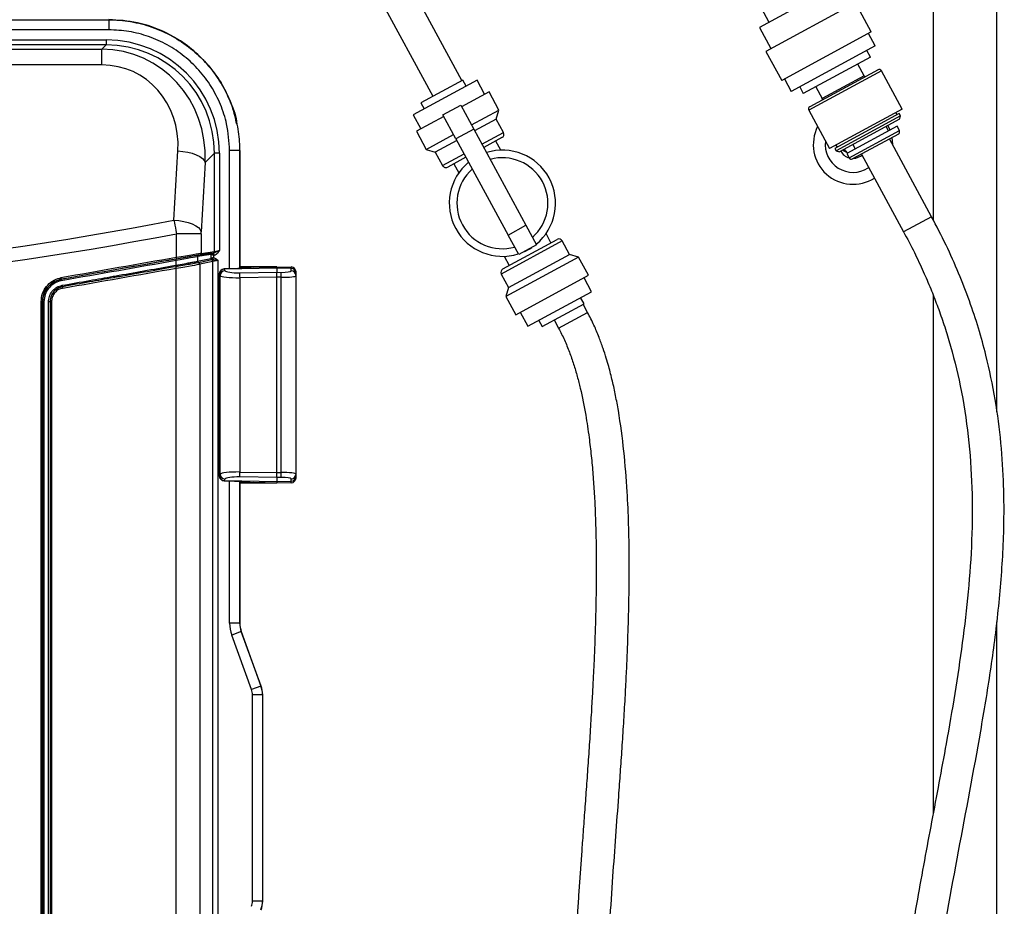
# Model space of a CAD drawing. Header units: inches. Extents: x 0.6 to 33.8, y 0 to 21.7.
# Tile 40 of 204: x 12.3 to 14.2, y 12.2 to 14. Entities that reach past the tile are written whole.
import ezdxf

# ---------------------------------------------------------------- set-up
doc = ezdxf.new("R2010")
doc.units = ezdxf.units.IN
doc.header["$MEASUREMENT"] = 0
doc.layers.add('FORMAT', color=7, linetype='Continuous')
doc.styles.add('SLDTEXTSTYLE3', font='TXT', dxfattribs={"width": 0.75})
doc.dimstyles.new('SLDDIMSTYLE0', dxfattribs={"dimtxt": 0.125, "dimasz": 0.13, "dimexe": 0, "dimexo": 0.0625, "dimgap": 0.03125, "dimtad": 0, "dimtih": 1, "dimtoh": 1, "dimdec": 1, "dimlfac": 4, "dimrnd": 1e-09, "dimzin": 12, "dimdsep": 46, "dimtxsty": 'SLDTEXTSTYLE3', "dimsah": 1, "dimcen": 0.09, "dimadec": 0, "dimazin": 3, "dimtfac": 1, "dimtdec": 1, "dimtofl": 0, "dimtmove": 0, "dimatfit": 3, "dimfxl": 0, "dimfrac": 2, "dimtolj": 1, "dimtzin": 12, "dimarcsym": 0})

# ---------------------------------------------------------------- blocks, each defined once
blk = doc.blocks.new('_D_1')
at = {"layer": 'FORMAT'}
for p, q in [((6.1417, 17.3401), (2.5482, 17.3401)), ((2.6732, 17.3401), (2.6732, 11.0747)), ((2.4885, 11.0493), (2.4504, 11.0493)), ((2.4504, 11.0493), (2.4504, 10.8509)), ((2.8579, 11.0493), (2.896, 11.0493)), ((2.896, 11.0493), (2.896, 10.8509)), ((2.4504, 10.8509), (2.4885, 10.8509)), ((2.896, 10.8509), (2.8579, 10.8509)), ((2.6732, 4.3985), (2.6732, 10.6639)), ((13.1545, 4.3985), (2.5482, 4.3985))]:
    blk.add_line(p, q, dxfattribs=at)
for points in [[(2.6732, 17.3401), (2.6532, 17.2101), (2.6932, 17.2101)], [(2.6732, 4.3985), (2.6932, 4.5285), (2.6532, 4.5285)]]:
    blk.add_solid(points, dxfattribs=at)
at = {"layer": 'FORMAT', "char_height": 0.125, "attachment_point": 1, "style": 'SLDTEXTSTYLE3'}
for s, insert in [('1315', (2.4885, 11.012)), ('51.8', (2.5115, 10.825))]:
    blk.add_mtext(s, dxfattribs=dict(at, insert=insert))

msp = doc.modelspace()

# ---------------------------------------------------------------- linework, layer by layer
at = {"color": 7, "linetype": 'Continuous'}
for p, q in [((14.2171, 13.2212), (14.2171, 14.8108)), ((13.1659, 13.8722), (13.0468, 14.092)), ((12.9898, 14.0612), (13.109, 13.8414)), ((13.9068, 14.0613), (13.7507, 13.9767)), ((14.0921, 14.037), (14.0921, 13.5984)), ((13.754, 14.0152), (13.7694, 13.9868)), ((13.9393, 14.0249), (13.7635, 13.9295)), ((13.9703, 13.9677), (13.9393, 14.0249)), ((10.0534, 13.9916), (12.4721, 13.9916)), ((12.4721, 13.9916), (12.4721, 13.992)), ((12.4721, 13.9916), (12.4721, 13.9719)), ((12.4721, 13.9719), (10.0534, 13.9719)), ((13.7507, 13.9767), (13.7734, 13.9349)), ((10.0586, 13.9519), (12.4669, 13.9519)), ((12.4669, 13.9519), (12.4669, 13.9422)), ((13.9703, 13.9677), (13.7945, 13.8724)), ((13.9781, 13.9401), (13.9648, 13.9647)), ((12.4669, 13.9422), (10.0586, 13.9422)), ((10.0671, 13.9337), (12.4584, 13.9337)), ((12.4584, 13.9337), (12.4669, 13.9422)), ((12.4584, 13.9029), (12.4584, 13.9337)), ((13.9781, 13.9401), (13.8133, 13.8508)), ((13.9688, 13.918), (13.9616, 13.9312)), ((13.7635, 13.9295), (13.7945, 13.8724)), ((13.9688, 13.918), (13.8369, 13.8465)), ((12.4584, 13.9029), (10.0671, 13.9029)), ((13.9837, 13.8933), (13.8495, 13.8206)), ((13.9566, 13.8814), (13.9441, 13.9046)), ((13.1677, 13.8732), (13.1265, 13.8509)), ((13.1957, 13.8727), (13.133, 13.8388)), ((13.1742, 13.8611), (13.1677, 13.8732)), ((13.2106, 13.8453), (13.1957, 13.8727)), ((13.7999, 13.8754), (13.8133, 13.8508)), ((13.9904, 13.8913), (13.8475, 13.8139)), ((13.9566, 13.8814), (13.8742, 13.8368)), ((14.0312, 13.816), (13.9904, 13.8913)), ((13.8298, 13.8597), (13.8369, 13.8465)), ((13.8616, 13.8599), (13.8742, 13.8368)), ((13.133, 13.8388), (13.0704, 13.8048)), ((13.1265, 13.8509), (13.0853, 13.8285)), ((13.2193, 13.85), (13.1655, 13.8208)), ((13.2387, 13.8143), (13.2193, 13.85)), ((13.0853, 13.8285), (13.0918, 13.8164)), ((13.1287, 13.8049), (13.1638, 13.8239)), ((13.1638, 13.8239), (13.1894, 13.7768)), ((13.1849, 13.7851), (13.2387, 13.8143)), ((13.2334, 13.7965), (13.2387, 13.8143)), ((14.0312, 13.816), (13.8884, 13.7385)), ((13.0704, 13.8048), (13.0853, 13.7773)), ((13.1304, 13.8018), (13.0765, 13.7726)), ((13.1542, 13.7577), (13.1287, 13.8049)), ((13.2334, 13.7965), (13.1911, 13.7736)), ((13.2477, 13.7701), (13.2334, 13.7965)), ((13.8475, 13.8139), (13.8884, 13.7385)), ((14.0253, 13.8072), (13.8989, 13.7387)), ((14.0277, 13.8029), (13.9013, 13.7343)), ((14.0257, 13.7962), (13.908, 13.7324)), ((14.021, 13.8048), (14.0186, 13.8092)), ((14.0277, 13.8029), (14.0253, 13.8072)), ((14.0257, 13.7962), (14.0277, 13.8029)), ((13.1894, 13.7768), (13.1542, 13.7577)), ((13.1894, 13.7768), (13.2919, 13.5877)), ((14.021, 13.7824), (13.9221, 13.7288)), ((14.0045, 13.7735), (13.9998, 13.7822)), ((14.0257, 13.7738), (14.021, 13.7824)), ((13.0765, 13.7726), (13.0959, 13.7369)), ((13.0959, 13.7369), (13.1497, 13.766)), ((13.1542, 13.7577), (13.2567, 13.5686)), ((13.2054, 13.7472), (13.2477, 13.7701)), ((13.2447, 13.76), (13.209, 13.7406)), ((13.9268, 13.7202), (14.0257, 13.7738)), ((14.0237, 13.7671), (13.9337, 13.7183)), ((14.0889, 13.6047), (14.006, 13.7575)), ((14.0127, 13.7464), (14.0115, 13.7605)), ((13.0959, 13.7369), (13.1136, 13.7316)), ((13.156, 13.7545), (13.1136, 13.7316)), ((13.2424, 13.7354), (13.2326, 13.7534)), ((13.8989, 13.7387), (13.9013, 13.7343)), ((13.9009, 13.7453), (13.9033, 13.741)), ((13.9339, 13.7464), (13.9385, 13.7378)), ((12.6002, 13.5979), (12.608, 13.734)), ((12.6798, 13.7292), (12.6617, 13.7111)), ((12.6798, 13.5362), (12.6798, 13.7292)), ((12.6896, 13.7292), (12.6798, 13.7292)), ((12.6896, 13.7292), (12.6896, 13.5384)), ((12.7292, 13.7345), (12.7096, 13.7345)), ((12.7096, 13.5021), (12.7096, 13.7345)), ((12.7292, 13.7345), (12.7297, 13.7345)), ((12.7292, 13.7345), (12.7292, 13.5028)), ((12.7297, 13.5028), (12.7297, 13.7345)), ((12.7297, 13.7345), (12.7297, 13.5028)), ((13.1136, 13.7316), (13.1279, 13.7052)), ((13.1279, 13.7052), (13.1703, 13.7281)), ((13.1739, 13.7216), (13.1381, 13.7022)), ((13.9013, 13.7343), (13.908, 13.7324)), ((13.9157, 13.7341), (13.9156, 13.7365)), ((13.924, 13.7299), (13.9157, 13.7341)), ((13.9221, 13.7288), (13.9268, 13.7202)), ((13.9337, 13.7183), (13.9334, 13.7182)), ((13.9495, 13.7234), (13.9523, 13.7255)), ((13.9511, 13.7278), (14.0339, 13.575)), ((12.6617, 13.7111), (12.6539, 13.575)), ((13.1502, 13.7087), (13.16, 13.6907)), ((13.9643, 13.7005), (13.9654, 13.7013)), ((14.0889, 13.6047), (14.0339, 13.575)), ((13.2567, 13.5686), (13.2919, 13.5877)), ((13.2919, 13.5877), (13.3128, 13.5492)), ((12.6049, 13.5244), (12.6049, 13.5713)), ((12.6538, 13.5713), (12.6049, 13.5713)), ((12.6538, 13.5713), (12.6538, 13.5324)), ((13.2776, 13.5301), (13.2567, 13.5686)), ((13.341, 13.5534), (13.3313, 13.5714)), ((13.3633, 13.557), (13.2435, 13.492)), ((13.2465, 13.5022), (13.3531, 13.56)), ((13.3128, 13.5492), (13.2776, 13.5301)), ((13.3776, 13.5306), (13.3633, 13.557)), ((12.6731, 13.5301), (12.6467, 13.5262)), ((12.6467, 13.5262), (12.6467, 13.5171)), ((12.6491, 13.5291), (12.6756, 13.533)), ((12.6774, 13.5333), (12.6514, 13.5295)), ((12.6538, 13.5324), (12.6798, 13.5362)), ((12.6732, 13.5229), (12.6732, 13.5301)), ((12.678, 13.5284), (12.6732, 13.5301)), ((12.6756, 13.533), (12.6783, 13.5335)), ((12.678, 13.5284), (12.6756, 13.533)), ((12.6792, 13.5286), (12.678, 13.5284)), ((12.678, 13.5284), (12.678, 13.5245)), ((12.6792, 13.5286), (12.6783, 13.5335)), ((13.2489, 13.5268), (13.2586, 13.5087)), ((13.3954, 13.5253), (13.2525, 13.4478)), ((13.2578, 13.4656), (13.3776, 13.5306)), ((13.3954, 13.5253), (13.3776, 13.5306)), ((13.4148, 13.4896), (13.3954, 13.5253)), ((12.6033, 13.5092), (12.6043, 13.5094)), ((12.605, 13.5066), (12.604, 13.5064)), ((12.6043, 13.5094), (12.6043, 13.5184)), ((12.6467, 13.5171), (12.6727, 13.5224)), ((12.6467, 13.5171), (12.6467, 13.5171)), ((12.6748, 13.5196), (12.6488, 13.5143)), ((12.6488, 13.5143), (12.6488, 13.5143)), ((12.6769, 13.5168), (12.6509, 13.5115)), ((12.6509, 13.5115), (12.6509, 11.4137)), ((12.6727, 13.5224), (12.6732, 13.5229)), ((12.6732, 13.5229), (12.6732, 13.5229)), ((12.6758, 13.52), (12.6757, 13.52)), ((12.6769, 11.4083), (12.6769, 13.5168)), ((12.6866, 13.5191), (12.6866, 11.4061)), ((12.8025, 13.5063), (12.7297, 13.5063)), ((12.7297, 13.5055), (12.7412, 13.5054)), ((12.7562, 13.5055), (12.8025, 13.5063)), ((12.8025, 13.5033), (12.8025, 13.5063)), ((12.8025, 13.5063), (12.8304, 13.5058)), ((12.6047, 11.4215), (12.6047, 13.5036)), ((12.6892, 13.4921), (12.6892, 13.0955)), ((12.6893, 13.4921), (12.6892, 13.4921)), ((12.6893, 13.4921), (12.6893, 13.0955)), ((12.6909, 13.4889), (12.6894, 13.4918)), ((12.6909, 13.0987), (12.6909, 13.4889)), ((12.7192, 13.5024), (12.6988, 13.5019)), ((12.6988, 13.5019), (12.6989, 13.5018)), ((12.8025, 13.5033), (12.699, 13.5015)), ((12.699, 13.5015), (12.7005, 13.4986)), ((12.7294, 13.4944), (12.8025, 13.4954)), ((12.8025, 13.4857), (12.7294, 13.4847)), ((12.8025, 13.5033), (12.8025, 13.4954)), ((12.8304, 13.5028), (12.8025, 13.5033)), ((12.8025, 13.4857), (12.8025, 13.4954)), ((12.8025, 13.4954), (12.811, 13.4953)), ((12.811, 13.4856), (12.8025, 13.4857)), ((12.8025, 13.1019), (12.8025, 13.4857)), ((12.811, 13.102), (12.811, 13.4856)), ((12.8304, 13.4984), (12.8304, 13.5028)), ((12.84, 13.496), (12.84, 13.4932)), ((12.84, 13.4932), (12.84, 13.4887)), ((12.84, 13.4887), (12.84, 13.0989)), ((13.2435, 13.492), (13.2578, 13.4656)), ((13.2719, 13.4121), (13.4148, 13.4896)), ((12.3786, 13.4816), (12.3786, 13.4816)), ((12.7294, 13.4847), (12.7294, 13.103)), ((13.4209, 13.4573), (13.406, 13.4848)), ((13.2578, 13.4656), (13.2525, 13.4478)), ((13.2525, 13.4478), (13.2719, 13.4121)), ((13.2956, 13.3894), (13.4209, 13.4573)), ((14.0921, 13.4504), (14.0921, 12.4321)), ((12.3393, 11.4871), (12.3393, 13.4381)), ((12.3393, 13.4381), (12.342, 13.4381)), ((12.342, 13.4381), (12.342, 11.4871)), ((12.342, 13.4381), (12.342, 13.4381)), ((12.342, 13.4381), (12.3448, 13.4381)), ((12.342, 11.4871), (12.342, 13.4381)), ((12.3448, 13.4381), (12.3448, 11.4871)), ((12.3539, 13.4381), (12.3569, 13.4381)), ((12.3539, 11.4871), (12.3539, 13.4381)), ((12.3599, 13.4381), (12.3569, 13.4381)), ((12.3569, 13.4381), (12.3569, 11.4871)), ((12.3599, 13.4381), (12.3599, 11.4871)), ((13.3236, 13.389), (13.406, 13.4336)), ((13.406, 13.4336), (13.3994, 13.4457)), ((13.4131, 13.4164), (13.4042, 13.4327)), ((13.2807, 13.4169), (13.2956, 13.3894)), ((13.3561, 13.3855), (13.4131, 13.4164)), ((13.317, 13.401), (13.3236, 13.389)), ((13.3473, 13.4018), (13.3561, 13.3855)), ((12.6894, 13.0958), (12.6909, 13.0987)), ((12.7294, 13.103), (12.8025, 13.1019)), ((12.8025, 13.1019), (12.811, 13.102)), ((12.8025, 13.0922), (12.8025, 13.1019)), ((12.84, 13.0989), (12.84, 13.0945)), ((12.6893, 13.0955), (12.6892, 13.0955)), ((12.6988, 13.0858), (12.7192, 13.0853)), ((12.6989, 13.0858), (12.6988, 13.0857)), ((12.7005, 13.089), (12.699, 13.0861)), ((12.699, 13.0861), (12.8025, 13.0843)), ((12.7096, 12.8061), (12.7096, 13.0855)), ((12.7292, 13.0849), (12.7292, 12.8061)), ((12.8025, 13.0922), (12.7294, 13.0933)), ((12.7297, 12.8047), (12.7297, 13.0848)), ((12.7297, 13.0848), (12.7297, 12.8062)), ((12.7412, 13.0823), (12.7297, 13.0822)), ((12.8025, 13.0813), (12.7297, 13.0813)), ((12.8025, 13.0813), (12.7562, 13.0821)), ((12.811, 13.0923), (12.8025, 13.0922)), ((12.8025, 13.0922), (12.8025, 13.0843)), ((12.8025, 13.0843), (12.8304, 13.0848)), ((12.8025, 13.0843), (12.8025, 13.0813)), ((12.8304, 13.0818), (12.8025, 13.0813)), ((12.8304, 13.0848), (12.8304, 13.0892)), ((12.84, 13.0945), (12.84, 13.0916)), ((14.2171, 7.9279), (14.2171, 12.8084)), ((12.7292, 12.8061), (12.7096, 12.8061)), ((12.7322, 12.7893), (12.7137, 12.7826)), ((12.7292, 12.8061), (12.7297, 12.8062)), ((12.7326, 12.7894), (12.7322, 12.7893)), ((12.7322, 12.7893), (12.7712, 12.6823)), ((12.7716, 12.6823), (12.7326, 12.7894)), ((12.7527, 12.6755), (12.7137, 12.7826)), ((12.7712, 12.6823), (12.7527, 12.6755)), ((12.7712, 12.6823), (12.7716, 12.6823)), ((12.7545, 12.2597), (12.7545, 12.6654)), ((12.7741, 12.6654), (12.7545, 12.6654)), ((12.7746, 12.6655), (12.7741, 12.6654)), ((12.7741, 12.6654), (12.7741, 12.2597)), ((12.7746, 12.2596), (12.7746, 12.6655)), ((12.7741, 12.2597), (12.7545, 12.2597)), ((12.7741, 12.2597), (12.7746, 12.2596))]:
    msp.add_line(p, q, dxfattribs=at)
at = {"color": 7, "linetype": 'Continuous', "flags": 128}
for points in [[(14.0073, 13.775), (14.0055, 13.7792), (14.0031, 13.7839)], [(12.608, 13.734), (12.6178, 13.7331), (12.6273, 13.7315), (12.6361, 13.7293), (12.644, 13.7264), (12.6508, 13.7231), (12.6561, 13.7193), (12.6597, 13.7153), (12.6617, 13.7111)], [(13.935, 13.7191), (13.9402, 13.7196), (13.9495, 13.7234)], [(12.6002, 13.5979), (12.61, 13.597), (12.6195, 13.5955), (12.6283, 13.5932), (12.6363, 13.5904), (12.643, 13.587), (12.6483, 13.5832), (12.652, 13.5792), (12.6539, 13.575)], [(12.7193, 13.5023), (12.7192, 13.5024), (12.7192, 13.5024)], [(12.7192, 13.0853), (12.7192, 13.0852), (12.7193, 13.0853)]]:
    msp.add_lwpolyline(points, dxfattribs=at)
at = {"color": 7, "linetype": 'Continuous'}
for centre, radius, start, end in [((13.986, 13.889), 0.00492, 28.4647, 118.4647), ((13.9588, 13.8826), 0.00246, 208.4647, 298.4647), ((13.872, 13.8356), 0.00246, 298.4647, 28.4647), ((13.8518, 13.8162), 0.00492, 118.4647, 208.4647), ((13.9346, 13.7464), 0.0781, 153.0978, 302.5751), ((13.2411, 13.7666), 0.0075, 298.4647, 28.4647), ((14.0213, 13.7714), 0.00492, 298.4647, 28.4647), ((13.9346, 13.7464), 0.0546, 172.8366, 302.9321), ((13.9346, 13.7464), 0.0195, 207.2795, 237.4157), ((13.2456, 13.6311), 0.1044, 309.5118, 107.4175), ((13.2456, 13.6311), 0.0894, 311.3956, 105.5337), ((13.9346, 13.7464), 0.0273, 207.6186, 253.2054), ((13.9311, 13.7225), 0.00492, 208.4647, 298.4647), ((13.1345, 13.7088), 0.0075, 208.4647, 298.4647), ((13.2456, 13.6311), 0.1044, 129.5118, 287.4175), ((13.2456, 13.6311), 0.0894, 131.3956, 285.5337), ((13.2456, 13.6311), 0.1044, 293.4469, 303.4824), ((13.3567, 13.5534), 0.0075, 28.4647, 118.4647), ((12.5967, 13.5223), 0.0085, 354.9941, 14.7758), ((12.6497, 13.5262), 0.00294, 100.1992, 180.3113), ((12.6509, 13.5324), 0.00294, 280.1992, 0.3113), ((12.6761, 13.5301), 0.00294, 100.1992, 180.3113), ((12.6761, 13.53), 0.00298, 100.8008, 179.1992), ((12.6769, 13.5362), 0.00294, 280.1992, 0.3113), ((12.6184, 13.5114), 0.0152, 188.2485, 199.039), ((12.6125, 13.5206), 0.0085, 174.9941, 194.7758), ((12.5896, 13.5014), 0.0152, 8.2484, 19.0466), ((12.6194, 13.5115), 0.0152, 187.9062, 198.6937), ((12.6497, 13.5171), 0.00296, 180.0721, 253.0143), ((12.6497, 13.5171), 0.00296, 180.0812, 253.0302), ((12.6479, 13.5115), 0.00296, 0.0811, 73.0322), ((12.6756, 13.5225), 0.00296, 180.0812, 253.0302), ((12.6762, 13.5229), 0.00299, 181.3108, 262.2185), ((12.6762, 13.5229), 0.003, 181.5009, 261.9621), ((12.6739, 13.5168), 0.00296, 0.0812, 73.0302), ((12.7415, 13.4988), 0.0066, 93.3884, 133.1334), ((12.8302, 13.496), 0.00984, 0, 89), ((12.6991, 13.4921), 0.00984, 91.3491, 180), ((12.6992, 13.4919), 0.00992, 91.6597, 178.7733), ((12.6993, 13.4916), 0.00992, 91.665, 178.6802), ((12.7008, 13.4887), 0.00992, 91.665, 178.6802), ((12.9309, 13.4895), 0.2016, 178.6224, 181.3776), ((12.6095, 13.4905), 0.2016, 358.6224, 1.3776), ((12.8303, 13.4931), 0.00977, 0.4317, 89.4454), ((12.8303, 13.4887), 0.00977, 0.4317, 89.4454), ((13.2501, 13.4956), 0.0075, 118.4647, 208.4647), ((12.3684, 13.4821), 0.0102, 357.4979, 14.0151), ((12.3887, 13.4812), 0.0102, 177.4855, 194.0189), ((12.3985, 13.4725), 0.0181, 188.5292, 197.5823), ((12.364, 13.4616), 0.0181, 8.529, 17.59), ((12.7008, 13.099), 0.00992, 181.3198, 268.335), ((12.9309, 13.0981), 0.2016, 178.6224, 181.3776), ((12.6095, 13.0972), 0.2016, 358.6224, 1.3776), ((12.8303, 13.099), 0.00977, 270.5546, 359.5683), ((12.6991, 13.0955), 0.00984, 180, 268.6509), ((12.6992, 13.0957), 0.00992, 181.2267, 268.3403), ((12.6993, 13.096), 0.00992, 181.3198, 268.335), ((12.7415, 13.0888), 0.0066, 226.9115, 266.6137), ((12.8303, 13.0946), 0.00977, 270.5546, 359.5683), ((12.8302, 13.0916), 0.00984, 271, 0)]:
    msp.add_arc(centre, radius, start, end, dxfattribs=at)
for centre, major_axis, ratio, start_param, end_param in [((12.4635, 13.7258), (0.1611, 0.1611), 0.985257, 5.505213, 7.061157), ((12.4462, 13.7085), (0.0981, 0.2057), 0.93389, 5.142534, 6.698478), ((12.4635, 13.7258), (0.1542, 0.1542), 0.983935, 5.505213, 7.061157), ((12.4462, 13.7314), (0.0782, 0.156), 0.910117, 5.155428, 6.711372), ((11.2627, 45.5028), (0, 32.0336), 0.466308, 3.051936, 3.23125), ((11.2627, 45.4764), (0, 32.0336), 0.468259, 3.051993, 3.231192), ((11.2627, 13.2349), (15, 2.6444), 0.003437, 1.480591, 1.495752), ((12.5996, 13.5203), (0.0499, 0.0088), 0.003438, 0.121567, 1.48059), ((12.6001, 13.5174), (0.047, 0.0088), 0.003639, 0.121491, 1.480514), ((12.6001, 13.5234), (0.0541, 0.009), 0.003261, 0.121629, 1.480653), ((12.6006, 13.5205), (0.0512, 0.009), 0.003438, 0.121567, 1.48059), ((12.6731, 13.5281), (0.00001, 0.002), 0.120863, 6.182646, 6.301329), ((12.6761, 13.5281), (-0.00051, 0.00491), 0.049624, 6.164521, 6.283203), ((12.6901, 13.5356), (0.0128, 0.0023), 0.003438, 3.26316, 3.538106), ((12.6896, 13.5385), (0.00984, 0.00226), 0.004378, 3.262762, 4.711385), ((11.2633, 13.2319), (14.997, 2.6444), 0.003438, 1.48059, 1.495752), ((11.2622, 13.2318), (14.9958, 2.6442), 0.003438, 1.48059, 1.495677), ((11.2627, 13.2289), (14.9928, 2.6442), 0.003438, 1.48059, 1.495676), ((12.6001, 13.503), (0.0512, 0.0085), 0.00325, 4.801449, 6.160472), ((12.6866, 13.519), (0.00984, 0.00226), 0.004378, 1.569793, 3.018416), ((12.6884, 13.5035), (0.0689, 0.0012), 0.02083, 0.578224, 0.697768), ((12.8302, 13.309), (0.0002, 0.1969), 0.000076, 6.108678, 6.283184), ((11.2627, 13.32), (14.997, 2.6439), 0.003437, 4.786475, 4.801383), ((12.6866, 13.3076), (0, 0.187), 0.087487, 6.110218, 6.119057), ((12.7301, 13.4899), (0.0394, 0.0005), 0.132221, 3.22707, 4.693147), ((13.5453, 13.3224), (5.1308, 0.0897), 0.03836, 1.731825, 1.735853), ((12.6964, 13.3076), (-0.0001, 0.1969), 0.083039, 6.110066, 6.118905), ((12.7299, 13.4996), (0.0295, 0.0005), 0.17627, 3.225634, 4.691711), ((12.8107, 13.4988), (0.0197, -0.0004), 0.17627, 4.733067, 6.28641), ((12.8105, 13.4891), (0.0295, -0.0004), 0.117535, 4.731251, 6.284594), ((12.7301, 13.0978), (0.0394, -0.0005), 0.132221, 1.590039, 3.056115), ((12.8105, 13.0986), (0.0295, 0.0004), 0.117535, 6.281777, 7.83512), ((12.6866, 13.2801), (0, 0.187), 0.087487, 3.305721, 3.31456), ((12.6964, 13.2801), (0.0001, 0.1969), 0.083039, 3.305873, 3.314712), ((13.5453, 13.2652), (5.1308, -0.0897), 0.03836, 4.547332, 4.551361), ((12.7299, 13.0881), (0.0295, -0.0005), 0.17627, 1.591474, 3.057551), ((12.6884, 13.0841), (0.0689, -0.0012), 0.02083, 5.585418, 5.704961), ((12.8107, 13.0889), (0.0197, 0.0004), 0.17627, 6.279961, 7.833304), ((12.8302, 13.2787), (-0.0002, 0.1969), 0.000076, 3.141594, 3.3161), ((12.7785, 12.8061), (0.0679, 0.012), 0.999843, 2.967087, 3.316099), ((12.7785, 12.8061), (0.0485, 0.0085), 0.999717, 2.967087, 3.316099), ((12.7789, 12.8062), (0.0485, 0.0085), 0.999843, 2.967087, 3.316099), ((12.7249, 12.6654), (-0.0291, -0.0051), 0.999843, 2.967087, 3.316099), ((12.7249, 12.6654), (0.0485, 0.0085), 0.999969, 6.108679, 6.457691), ((12.7253, 12.6655), (-0.0485, -0.0085), 0.999843, 2.967087, 3.316099), ((12.7249, 12.2597), (-0.0291, 0.0051), 0.999843, 2.967087, 3.316099), ((12.7249, 12.2597), (0.0485, -0.0085), 0.999969, 6.108679, 6.457691), ((12.7253, 12.2596), (-0.0485, 0.0085), 0.999843, 2.967087, 3.316099)]:
    msp.add_ellipse(centre, major_axis=major_axis, ratio=ratio, start_param=start_param, end_param=end_param, dxfattribs=at)
for points, knots in [([(12.7237, 13.7865), (12.7212, 13.7977), (12.7156, 13.823), (12.6983, 13.86), (12.6741, 13.8963), (12.644, 13.9277), (12.6093, 13.954), (12.5704, 13.9736), (12.5245, 13.9887), (12.491, 13.9908), (12.4721, 13.992)], [0, 0, 0, 0, 0.097591, 0.22139, 0.345208, 0.468181, 0.591162, 0.714878, 0.838651, 1, 1, 1, 1]), ([(12.4721, 13.992), (12.4865, 13.9913), (12.5153, 13.9898), (12.5573, 13.9787), (12.5969, 13.9611), (12.633, 13.937), (12.6646, 13.9073), (12.6911, 13.8727), (12.7103, 13.8339), (12.7219, 13.8047), (12.7235, 13.7884), (12.7237, 13.7865)], [0, 0, 0, 0, 0.122731, 0.245477, 0.368239, 0.491012, 0.613909, 0.736792, 0.860076, 0.983356, 1, 1, 1, 1]), ([(12.4721, 13.9916), (12.4721, 13.9916), (12.4865, 13.9916), (12.5153, 13.9891), (12.5574, 13.9783), (12.5972, 13.9604), (12.6335, 13.9362), (12.665, 13.9062), (12.6911, 13.8716), (12.7109, 13.8329), (12.7237, 13.7927), (12.7287, 13.7594), (12.7291, 13.7404), (12.7292, 13.7345)], [0, 0, 0, 0, 0.000001, 0.107055, 0.214123, 0.321993, 0.429874, 0.53684, 0.643795, 0.751042, 0.858286, 0.956621, 1, 1, 1, 1]), ([(12.7096, 13.7345), (12.7084, 13.7521), (12.7065, 13.7831), (12.6925, 13.8254), (12.6743, 13.8611), (12.6502, 13.8931), (12.6211, 13.9207), (12.5877, 13.9431), (12.5509, 13.9595), (12.512, 13.9699), (12.4854, 13.9712), (12.4721, 13.9719)], [0, 0, 0, 0, 0.1415341, 0.248813, 0.3560955, 0.4630611, 0.5700389, 0.6779107, 0.7857705, 0.8928928, 1, 1, 1, 1]), ([(12.5629, 6.2606), (12.565, 6.2728), (12.5691, 6.297), (12.5814, 6.3318), (12.6, 6.3707), (12.6278, 6.4128), (12.6704, 6.4623), (12.7253, 6.5128), (12.7925, 6.5641), (12.8661, 6.6131), (12.9459, 6.6612), (13.0398, 6.7145), (13.146, 6.7731), (13.2607, 6.8387), (13.3665, 6.9076), (13.4609, 6.9793), (13.5443, 7.0527), (13.619, 7.1297), (13.6846, 7.2096), (13.746, 7.2977), (13.802, 7.3948), (13.8521, 7.5013), (13.8941, 7.6098), (13.936, 7.7383), (13.9759, 7.8882), (14.0118, 8.0615), (14.0402, 8.2407), (14.0619, 8.4267), (14.0777, 8.6193), (14.0886, 8.83), (14.0944, 9.057), (14.0949, 9.2952), (14.0914, 9.527), (14.0857, 9.7379), (14.0793, 9.928), (14.0727, 10.1007), (14.0659, 10.2707), (14.0592, 10.441), (14.0529, 10.6125), (14.047, 10.7969), (14.0423, 10.9955), (14.0402, 11.2084), (14.0422, 11.4236), (14.0502, 11.6484), (14.067, 11.8813), (14.0986, 12.121), (14.1415, 12.3577), (14.1793, 12.5541), (14.2054, 12.7121), (14.2211, 12.8318), (14.2309, 12.9532), (14.2322, 13.063), (14.2261, 13.1606), (14.2148, 13.2463), (14.1992, 13.3215), (14.1814, 13.386), (14.1635, 13.4398), (14.1423, 13.4944), (14.1177, 13.5497), (14.0986, 13.5862), (14.0889, 13.6047)], [0, 0, 0, 0, 0.0046349, 0.0091946, 0.0137684, 0.0207735, 0.0280316, 0.0381888, 0.0487023, 0.0596684, 0.0713479, 0.083591, 0.1001514, 0.1168421, 0.1331198, 0.1473845, 0.1612228, 0.174691, 0.1875652, 0.1999381, 0.2149136, 0.2295647, 0.2440672, 0.2585478, 0.280283, 0.3022203, 0.3248544, 0.3482605, 0.3724047, 0.3972389, 0.4273088, 0.4574725, 0.4864847, 0.5141605, 0.5364946, 0.5577665, 0.5789076, 0.6002106, 0.6216142, 0.6432129, 0.6693336, 0.6960275, 0.7229934, 0.7499285, 0.7803056, 0.8104547, 0.840442, 0.8703924, 0.8853856, 0.9004404, 0.9156089, 0.9310075, 0.941499, 0.9522515, 0.9633564, 0.9702337, 0.9773031, 0.9845965, 0.9921494, 1, 1, 1, 1]), ([(12.6002, 13.5979), (12.6015, 13.5912), (12.6031, 13.5825), (12.6046, 13.5734), (12.6049, 13.5713)], [0, 0, 0, 0, 0.776179, 1, 1, 1, 1]), ([(14.0339, 13.575), (14.0411, 13.5614), (14.0547, 13.5357), (14.0722, 13.4983), (14.0871, 13.4638), (14.1001, 13.4305), (14.1121, 13.3967), (14.1287, 13.3441), (14.1473, 13.2698), (14.1624, 13.1729), (14.1694, 13.0716), (14.1687, 12.9696), (14.1617, 12.8678), (14.1499, 12.7673), (14.1349, 12.6679), (14.1145, 12.5507), (14.089, 12.4161), (14.0604, 12.2624), (14.0334, 12.1018), (14.0106, 11.9319), (13.9945, 11.7523), (13.9842, 11.5677), (13.979, 11.3794), (13.9778, 11.1738), (13.9805, 10.9554), (13.9864, 10.7288), (13.9939, 10.5137), (14.0019, 10.3076), (14.0099, 10.1063), (14.0176, 9.9055), (14.0249, 9.6841), (14.0307, 9.4401), (14.0329, 9.1724), (14.0289, 8.9015), (14.0181, 8.6635), (14.0021, 8.4598), (13.9835, 8.2904), (13.9588, 8.1224), (13.9271, 7.9566), (13.8911, 7.8097), (13.8525, 7.6817), (13.8137, 7.5726), (13.7683, 7.4674), (13.7149, 7.3664), (13.6521, 7.2698), (13.5792, 7.1784), (13.4961, 7.0925), (13.4028, 7.0123), (13.2998, 6.9374), (13.1891, 6.8692), (13.0763, 6.806), (12.9877, 6.7569), (12.924, 6.7204), (12.8816, 6.6954), (12.8361, 6.6675), (12.7856, 6.6347), (12.7344, 6.5987), (12.6842, 6.5592), (12.6368, 6.5166), (12.5952, 6.4719), (12.5606, 6.4257), (12.5365, 6.3843), (12.5193, 6.3447), (12.5074, 6.3078), (12.5031, 6.2819), (12.5009, 6.2687)], [0, 0, 0, 0, 0.005766, 0.010938, 0.01556, 0.019905, 0.024399, 0.02905, 0.04065, 0.053222, 0.06592, 0.078835, 0.091604, 0.10429, 0.116914, 0.129476, 0.149062, 0.16848, 0.188354, 0.210333, 0.232998, 0.256238, 0.279948, 0.303882, 0.333647, 0.362176, 0.389224, 0.414679, 0.439817, 0.465061, 0.490344, 0.523209, 0.556954, 0.591103, 0.625215, 0.646622, 0.668038, 0.689384, 0.71059, 0.7316, 0.746375, 0.760948, 0.77528, 0.789549, 0.803984, 0.818638, 0.833544, 0.848915, 0.864923, 0.881412, 0.897858, 0.913606, 0.919599, 0.925488, 0.932152, 0.93974, 0.948167, 0.955751, 0.96377, 0.972168, 0.978706, 0.985469, 0.990137, 0.994965, 1, 1, 1, 1]), ([(12.6538, 13.5713), (12.6538, 13.5716), (12.6538, 13.5729), (12.6539, 13.5741), (12.6539, 13.575)], [0, 0, 0, 0, 0.222332, 1, 1, 1, 1]), ([(12.678, 13.5245), (12.678, 13.5245), (12.6779, 13.5244), (12.6771, 13.5242), (12.6758, 13.5237), (12.6744, 13.5233), (12.6735, 13.523), (12.6733, 13.5229), (12.6732, 13.5229)], [0, 0, 0, 0, 0.006355, 0.077264, 0.336888, 0.601718, 0.794467, 1, 1, 1, 1]), ([(12.678, 13.5245), (12.678, 13.5244), (12.6779, 13.5243), (12.6775, 13.5236), (12.6768, 13.5224), (12.6762, 13.5212), (12.6759, 13.5203), (12.6758, 13.5201), (12.6758, 13.52)], [0, 0, 0, 0, 0.006399, 0.077699, 0.337451, 0.601241, 0.7937, 1, 1, 1, 1]), ([(12.678, 13.5245), (12.6797, 13.5237), (12.6822, 13.5227), (12.6848, 13.5206), (12.686, 13.5196), (12.6866, 13.5191), (12.6866, 13.5191)], [0, 0, 0, 0, 0.536144, 0.764991, 0.994542, 1, 1, 1, 1]), ([(12.6783, 13.5335), (12.679, 13.5337), (12.6808, 13.5342), (12.6835, 13.5357), (12.6866, 13.5372), (12.6889, 13.5381), (12.6896, 13.5384), (12.6896, 13.5384)], [0, 0, 0, 0, 0.180251, 0.460209, 0.824273, 0.995114, 1, 1, 1, 1]), ([(12.6896, 13.5384), (12.6896, 13.5384), (12.6886, 13.5366), (12.6868, 13.5335), (12.6832, 13.5299), (12.6805, 13.529), (12.6792, 13.5286)], [0, 0, 0, 0, 0.003765, 0.424354, 0.728078, 1, 1, 1, 1]), ([(12.3806, 13.4699), (12.3985, 13.473), (12.4319, 13.4789), (12.4691, 13.4855), (12.5254, 13.4954), (12.5663, 13.5027), (12.6033, 13.5092)], [0, 0, 0, 0, 0.241176, 0.449308, 0.501341, 1, 1, 1, 1]), ([(12.604, 13.5064), (12.567, 13.4999), (12.5261, 13.4927), (12.4698, 13.4827), (12.4325, 13.4761), (12.3991, 13.4702), (12.3812, 13.4671)], [0, 0, 0, 0, 0.498659, 0.550692, 0.758824, 1, 1, 1, 1]), ([(12.6043, 13.5094), (12.6058, 13.5096), (12.6125, 13.5109), (12.6226, 13.5127), (12.634, 13.5148), (12.6431, 13.5164), (12.6455, 13.5169), (12.6467, 13.5171)], [0, 0, 0, 0, 0.071045, 0.323435, 0.498544, 0.744963, 1, 1, 1, 1]), ([(12.6488, 13.5143), (12.6488, 13.5143), (12.6481, 13.5141), (12.6447, 13.5135), (12.6358, 13.512), (12.6239, 13.5099), (12.6135, 13.5081), (12.6065, 13.5069), (12.605, 13.5066)], [0, 0, 0, 0, 0.011168, 0.254544, 0.500612, 0.675737, 0.928673, 1, 1, 1, 1]), ([(12.6757, 13.52), (12.6755, 13.5199), (12.6751, 13.5197), (12.6749, 13.5196), (12.6748, 13.5196)], [0, 0, 0, 0, 0.514704, 1, 1, 1, 1]), ([(12.6866, 13.5191), (12.6866, 13.5191), (12.6856, 13.5191), (12.6838, 13.5192), (12.6803, 13.5195), (12.6778, 13.5199), (12.676, 13.52), (12.6758, 13.52)], [0, 0, 0, 0, 0.005557, 0.246459, 0.478576, 0.928202, 1, 1, 1, 1]), ([(12.7562, 13.5055), (12.755, 13.5054), (12.7524, 13.5052), (12.744, 13.5041), (12.7325, 13.5029), (12.7237, 13.5025), (12.7193, 13.5023)], [0, 0, 0, 0, 0.227061, 0.490125, 0.746535, 1, 1, 1, 1]), ([(12.7461, 13.5053), (12.7451, 13.5052), (12.7438, 13.5051), (12.7427, 13.5042), (12.7423, 13.504)], [0, 0, 0, 0, 0.698109, 1, 1, 1, 1]), ([(12.7461, 13.5053), (12.7461, 13.5053), (12.7461, 13.5053), (12.7462, 13.5053), (12.7462, 13.5053)], [0, 0, 0, 0, 0.58179, 1, 1, 1, 1]), ([(12.3393, 13.4381), (12.3398, 13.4434), (12.3408, 13.4539), (12.3489, 13.468), (12.3609, 13.4788), (12.3716, 13.4832), (12.3775, 13.4844), (12.3783, 13.4845)], [0, 0, 0, 0, 0.240762, 0.481525, 0.722575, 0.964235, 1, 1, 1, 1]), ([(12.3786, 13.4816), (12.3779, 13.4815), (12.3723, 13.4804), (12.3623, 13.4762), (12.3511, 13.4662), (12.3435, 13.4529), (12.3425, 13.443), (12.342, 13.4381)], [0, 0, 0, 0, 0.035769, 0.277445, 0.5185, 0.759254, 1, 1, 1, 1]), ([(12.342, 13.4381), (12.3425, 13.443), (12.3435, 13.4529), (12.3511, 13.4662), (12.3623, 13.4762), (12.3723, 13.4804), (12.3779, 13.4815), (12.3786, 13.4816)], [0, 0, 0, 0, 0.240808, 0.481591, 0.722624, 0.964233, 1, 1, 1, 1]), ([(12.3789, 13.4787), (12.3782, 13.4786), (12.373, 13.4776), (12.3636, 13.4737), (12.3532, 13.4643), (12.3461, 13.452), (12.3452, 13.4427), (12.3448, 13.4381)], [0, 0, 0, 0, 0.03577, 0.277393, 0.51843, 0.759205, 1, 1, 1, 1]), ([(12.3539, 13.4381), (12.3539, 13.4386), (12.354, 13.4428), (12.3558, 13.4506), (12.3616, 13.4598), (12.3701, 13.4669), (12.3771, 13.4689), (12.3806, 13.4699)], [0, 0, 0, 0, 0.037537, 0.278947, 0.520332, 0.757424, 1, 1, 1, 1]), ([(12.3812, 13.4671), (12.378, 13.4662), (12.3716, 13.4644), (12.3639, 13.4579), (12.3586, 13.4495), (12.357, 13.4424), (12.3569, 13.4386), (12.3569, 13.4381)], [0, 0, 0, 0, 0.242663, 0.479786, 0.721141, 0.962476, 1, 1, 1, 1]), ([(12.3819, 13.4643), (12.379, 13.4635), (12.3732, 13.4619), (12.3661, 13.4559), (12.3613, 13.4482), (12.3599, 13.4418), (12.3599, 13.4385), (12.3599, 13.4381)], [0, 0, 0, 0, 0.2423107, 0.484624, 0.7264989, 0.9677239, 1, 1, 1, 1]), ([(13.4514, 12.0662), (13.4515, 12.0779), (13.4516, 12.1003), (13.4526, 12.1317), (13.4537, 12.1588), (13.4548, 12.1813), (13.4559, 12.2008), (13.4583, 12.2428), (13.4643, 12.3317), (13.4717, 12.4293), (13.4776, 12.513), (13.4809, 12.5607), (13.484, 12.6095), (13.4868, 12.6568), (13.4891, 12.701), (13.4913, 12.7499), (13.4933, 12.8063), (13.4947, 12.8712), (13.495, 12.9361), (13.4939, 13.0003), (13.4909, 13.0694), (13.485, 13.1439), (13.4767, 13.207), (13.4682, 13.2529), (13.462, 13.2818), (13.4557, 13.3063), (13.4495, 13.3277), (13.4433, 13.3468), (13.4354, 13.3684), (13.4256, 13.3921), (13.4174, 13.4081), (13.4131, 13.4164)], [0, 0, 0, 0, 0.025172, 0.048086, 0.067817, 0.083665, 0.096925, 0.110329, 0.175142, 0.291605, 0.326283, 0.361232, 0.397827, 0.435024, 0.466871, 0.496466, 0.544024, 0.592897, 0.641139, 0.688457, 0.735666, 0.794641, 0.853523, 0.875292, 0.896619, 0.917932, 0.930297, 0.944851, 0.96143, 0.979865, 1, 1, 1, 1]), ([(13.3561, 13.3855), (13.36, 13.3779), (13.3678, 13.3626), (13.3774, 13.3388), (13.3857, 13.3149), (13.3927, 13.2911), (13.4012, 13.2578), (13.4092, 13.2178), (13.4158, 13.1734), (13.4203, 13.1345), (13.4237, 13.0976), (13.4263, 13.0601), (13.4281, 13.0219), (13.4294, 12.9831), (13.43, 12.9402), (13.4301, 12.8932), (13.4294, 12.8423), (13.4281, 12.7936), (13.4265, 12.7511), (13.425, 12.717), (13.4234, 12.6858), (13.4215, 12.6504), (13.419, 12.6077), (13.416, 12.5611), (13.4128, 12.5141), (13.4095, 12.4682), (13.4062, 12.4232), (13.4032, 12.3818), (13.4004, 12.3435), (13.3979, 12.3082), (13.3954, 12.2729), (13.3931, 12.2369), (13.3909, 12.1988), (13.3888, 12.1573), (13.387, 12.1126), (13.3868, 12.0819), (13.3866, 12.0662)], [0, 0, 0, 0, 0.018833, 0.037724, 0.056477, 0.074878, 0.09272, 0.132876, 0.166178, 0.193582, 0.221377, 0.249827, 0.278841, 0.308326, 0.338286, 0.376593, 0.41546, 0.45454, 0.487896, 0.512555, 0.532403, 0.559306, 0.593338, 0.629842, 0.665584, 0.700447, 0.734326, 0.767765, 0.794233, 0.820759, 0.847223, 0.873497, 0.90135, 0.932328, 0.96556, 1, 1, 1, 1]), ([(12.7193, 13.0853), (12.7231, 13.0852), (12.7314, 13.0849), (12.7426, 13.0837), (12.7518, 13.0825), (12.7547, 13.0822), (12.7562, 13.0821)], [0, 0, 0, 0, 0.220686, 0.478429, 0.737198, 1, 1, 1, 1]), ([(12.7423, 13.0837), (12.7426, 13.0834), (12.7438, 13.0825), (12.7451, 13.0824), (12.7461, 13.0823)], [0, 0, 0, 0, 0.308124, 1, 1, 1, 1]), ([(12.7462, 13.0823), (12.7462, 13.0823), (12.7461, 13.0823), (12.7461, 13.0823), (12.7461, 13.0823)], [0, 0, 0, 0, 0.5850278, 1, 1, 1, 1])]:
    msp.add_open_spline(points, degree=3, knots=knots, dxfattribs=at)

# ---------------------------------------------------------------- dimensions: what is measured, and where the dimension line sits
at = {"layer": 'FORMAT'}
dim = msp.add_linear_dim(base=(2.6732, 17.3401), p1=(13.2045, 4.3985), p2=(6.1917, 17.3401), angle=90, dimstyle='SLDDIMSTYLE0', dxfattribs=at)
dim.commit()
dim.dimension.update_dxf_attribs({"geometry": '_D_1', "text_midpoint": (2.6732, 10.8693), "dimtype": 160})

doc.saveas('drawing.dxf')
